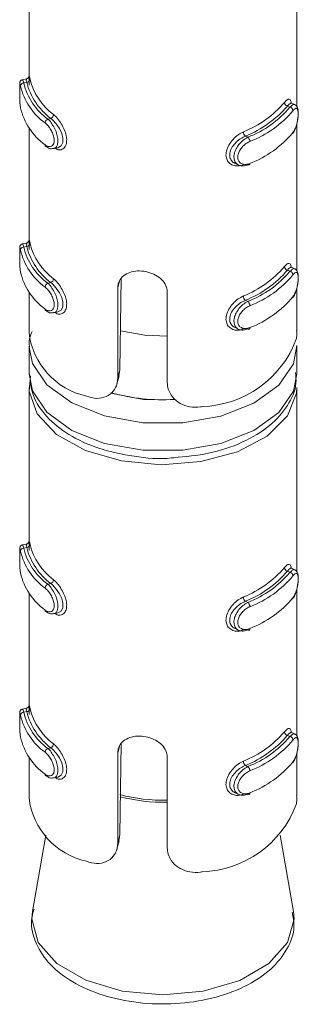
# Model space of a CAD drawing. Header units: millimetres. Extents: x 365 to 1993, y -46 to 1838.
# Tile 18 of 50: x 983.17 to 991.49, y -0.81 to 28.58. Entities that reach past the tile are written whole.
import ezdxf

# ---------------------------------------------------------------- set-up
doc = ezdxf.new("R2010")
doc.units = ezdxf.units.MM

msp = doc.modelspace()

# ---------------------------------------------------------------- linework, layer by layer
at = {"color": 7, "linetype": 'Continuous', "lineweight": 15}
for p, q in [((983.447, 31.485), (983.447, 26.877)), ((991.447, 25.986), (991.447, 31.485)), ((983.371, 26.81), (983.249, 26.783)), ((983.377, 26.707), (983.29, 26.688)), ((991.169, 26.001), (991.241, 25.967)), ((991.389, 26.041), (991.284, 26.09)), ((984.096, 25.63), (984.009, 25.611)), ((983.447, 25.348), (983.447, 21.978)), ((991.447, 21.087), (991.447, 25.467)), ((989.912, 25.102), (989.985, 25.069)), ((984.185, 24.729), (984.307, 24.756)), ((989.604, 24.286), (989.71, 24.237)), ((983.371, 21.911), (983.249, 21.884)), ((983.377, 21.808), (983.29, 21.789)), ((991.389, 21.142), (991.284, 21.191)), ((986.2, 20.866), (986.164, 18.129)), ((991.169, 21.101), (991.241, 21.067)), ((984.096, 20.731), (984.009, 20.711)), ((986.096, 17.88), (986.096, 20.57)), ((991.447, 19.292), (991.447, 20.568)), ((983.447, 20.449), (983.447, 19.237)), ((987.578, 20.435), (987.578, 17.745)), ((989.912, 20.203), (989.985, 20.169)), ((984.185, 19.83), (984.307, 19.857)), ((989.604, 19.387), (989.71, 19.337)), ((983.447, 18.829), (983.447, 18.012)), ((991.447, 18.012), (991.447, 18.829)), ((986.074, 17.71), (986.14, 17.952)), ((986.096, 17.88), (986.164, 18.129)), ((986.164, 18.129), (986.128, 17.954)), ((983.447, 17.604), (983.447, 12.996)), ((991.447, 12.105), (991.447, 17.604)), ((983.371, 12.929), (983.249, 12.902)), ((983.377, 12.826), (983.29, 12.807)), ((991.169, 12.119), (991.241, 12.085)), ((991.389, 12.16), (991.284, 12.209)), ((983.447, 11.467), (983.447, 8.096)), ((984.096, 11.749), (984.009, 11.73)), ((991.447, 7.205), (991.447, 11.586)), ((989.912, 11.221), (989.985, 11.187)), ((984.185, 10.848), (984.307, 10.875)), ((989.604, 10.405), (989.71, 10.356)), ((983.371, 8.03), (983.249, 8.002)), ((983.377, 7.927), (983.29, 7.908)), ((991.169, 7.22), (991.241, 7.186)), ((991.389, 7.261), (991.284, 7.31)), ((984.096, 6.85), (984.009, 6.83)), ((986.2, 6.985), (986.164, 4.248)), ((983.447, 6.568), (983.447, 5.356)), ((986.096, 3.999), (986.096, 6.689)), ((987.578, 6.554), (987.578, 3.864)), ((991.447, 5.411), (991.447, 6.687)), ((989.912, 6.322), (989.985, 6.288)), ((984.185, 5.949), (984.307, 5.976)), ((989.604, 5.505), (989.71, 5.456)), ((983.948, 4.237), (983.549, 1.967)), ((986.096, 3.999), (986.164, 4.248)), ((986.164, 4.248), (986.128, 4.073)), ((991.346, 1.967), (990.947, 4.237)), ((986.074, 3.828), (986.14, 4.071)), ((983.56, 2.025), (983.549, 1.967))]:
    msp.add_line(p, q, dxfattribs=at)
at = {"color": 8, "linetype": 'Continuous', "lineweight": 15}
for p, q in [((986.096, 20.57), (986.151, 20.77)), ((986.096, 6.689), (986.151, 6.889))]:
    msp.add_line(p, q, dxfattribs=at)
at = {"color": 8, "linetype": 'Continuous', "lineweight": 15, "flags": 128}
for points in [[(983.25, 26.776), (983.259, 26.776), (983.281, 26.719), (983.29, 26.688), (983.29, 26.688), (983.29, 26.688)], [(983.25, 21.877), (983.259, 21.877), (983.281, 21.819), (983.29, 21.789), (983.29, 21.789), (983.29, 21.789)], [(991.447, 18.856), (991.346, 18.311), (990.908, 17.671), (990.164, 17.134), (989.177, 16.747), (988.038, 16.545), (986.845, 16.546), (985.706, 16.75), (984.722, 17.138), (983.98, 17.677), (983.546, 18.318), (983.447, 18.806)], [(983.447, 18.012), (983.546, 17.501), (983.98, 16.86), (984.722, 16.322), (985.706, 15.933), (986.845, 15.729), (988.038, 15.728), (989.177, 15.93), (990.164, 16.317), (990.908, 16.854), (991.346, 17.495), (991.447, 18.012)], [(985.888, 17.428), (986.866, 17.244), (987.825, 17.228)], [(983.25, 12.895), (983.259, 12.895), (983.281, 12.837), (983.29, 12.807), (983.29, 12.807), (983.29, 12.807)], [(983.25, 7.996), (983.259, 7.995), (983.281, 7.938), (983.29, 7.908), (983.29, 7.908), (983.29, 7.908)], [(983.549, 1.967), (983.529, 1.742), (983.719, 1.043), (984.274, 0.412), (985.139, -0.089), (986.231, -0.411), (987.441, -0.523)], [(987.441, -0.523), (988.653, -0.413), (989.746, -0.093), (990.614, 0.407), (991.172, 1.037), (991.366, 1.736), (991.346, 1.967)]]:
    msp.add_lwpolyline(points, dxfattribs=at)
at = {"color": 7, "linetype": 'Continuous', "lineweight": 15, "flags": 128}
for points in [[(991.282, 26.085), (991.255, 26.089), (991.198, 26.04), (991.169, 26.001), (991.169, 26.001), (991.169, 26.001)], [(984.307, 24.757), (984.31, 24.757), (984.402, 24.811), (984.455, 24.915), (984.461, 25.044), (984.427, 25.183), (984.358, 25.327), (984.262, 25.467), (984.147, 25.588), (984.096, 25.63), (984.096, 25.63), (984.096, 25.63)], [(989.985, 24.252), (989.996, 24.244), (990.007, 24.24), (990.017, 24.24), (990.026, 24.243), (990.034, 24.25), (990.039, 24.259), (990.042, 24.272), (990.044, 24.287)], [(991.282, 21.186), (991.255, 21.19), (991.198, 21.14), (991.169, 21.101), (991.169, 21.101), (991.169, 21.101)], [(984.307, 19.858), (984.31, 19.858), (984.402, 19.912), (984.455, 20.015), (984.461, 20.145), (984.427, 20.284), (984.358, 20.427), (984.262, 20.568), (984.147, 20.689), (984.096, 20.731), (984.096, 20.731), (984.096, 20.731)], [(987.578, 19.133), (986.91, 19.158), (986.178, 19.29)], [(989.985, 19.353), (989.996, 19.345), (990.007, 19.341), (990.017, 19.341), (990.026, 19.344), (990.034, 19.35), (990.039, 19.36), (990.042, 19.373), (990.044, 19.388)], [(991.447, 17.604), (991.436, 17.428), (991.165, 16.752), (990.559, 16.153), (989.672, 15.685), (988.584, 15.39), (987.393, 15.295), (986.207, 15.408), (985.133, 15.72), (984.269, 16.202), (983.691, 16.81), (983.452, 17.49), (983.492, 17.947)], [(991.282, 12.204), (991.255, 12.208), (991.198, 12.158), (991.169, 12.119), (991.169, 12.119), (991.169, 12.119)], [(984.307, 10.876), (984.31, 10.876), (984.402, 10.93), (984.455, 11.033), (984.461, 11.163), (984.427, 11.302), (984.358, 11.445), (984.262, 11.586), (984.147, 11.707), (984.096, 11.749), (984.096, 11.749), (984.096, 11.749)], [(989.985, 10.371), (989.996, 10.363), (990.007, 10.359), (990.017, 10.359), (990.026, 10.362), (990.034, 10.368), (990.039, 10.378), (990.042, 10.391), (990.044, 10.406)], [(991.282, 7.305), (991.255, 7.308), (991.198, 7.259), (991.169, 7.22), (991.169, 7.22), (991.169, 7.22)], [(984.307, 5.977), (984.31, 5.977), (984.402, 6.031), (984.455, 6.134), (984.461, 6.264), (984.427, 6.403), (984.358, 6.546), (984.262, 6.687), (984.147, 6.808), (984.096, 6.85), (984.096, 6.85), (984.096, 6.85)], [(989.985, 5.472), (989.996, 5.464), (990.007, 5.46), (990.017, 5.459), (990.026, 5.463), (990.034, 5.469), (990.039, 5.479), (990.042, 5.492), (990.044, 5.507)]]:
    msp.add_lwpolyline(points, dxfattribs=at)
at = {"color": 7, "linetype": 'Continuous', "lineweight": 15}
for centre, radius, start, end in [((983.377, 26.807), 0.0998, 269.9514, 353.5802), ((985.322, 27.268), 1.905, 194.3444, 233.0848), ((983.289, 26.589), 0.0989, 89.3585, 173.6041), ((985.047, 27.04), 1.908, 193.3414, 234.091), ((985.1, 27.117), 1.86, 193.3377, 234.0914), ((985.269, 27.191), 1.952, 194.3433, 233.0858), ((985.047, 26.387), 1.908, 193.3414, 234.091), ((988.67, 28.18), 3.178, 291.8323, 319.2671), ((988.701, 28.125), 3.256, 291.8283, 319.2727), ((988.87, 27.957), 3.096, 291.1058, 319.9953), ((988.9, 27.903), 3.176, 291.1055, 319.9956), ((991.197, 26.117), 0.12, 185.1105, 256.0927), ((991.214, 25.851), 0.119, 5.2022, 76.7162), ((984.064, 25.486), 0.136, 113.7326, 176.2368), ((984.044, 25.754), 0.135, 292.9832, 356.1794), ((990.028, 25.235), 0.177, 181.6275, 228.7501), ((989.864, 24.935), 0.18, 1.5836, 47.8812), ((988.9, 27.25), 3.176, 291.1055, 319.9956), ((983.982, 24.838), 0.0536, 176.2899, 232.889), ((983.289, 21.69), 0.0989, 89.3577, 173.6049), ((985.1, 22.218), 1.86, 193.3377, 234.0914), ((983.377, 21.908), 0.0998, 269.9514, 353.5802), ((985.269, 22.292), 1.952, 194.3433, 233.0858), ((985.322, 22.369), 1.905, 194.3444, 233.0848), ((985.047, 22.141), 1.908, 193.3414, 234.091), ((988.67, 23.281), 3.178, 291.8323, 319.2671), ((991.197, 21.218), 0.12, 185.1105, 256.0927), ((985.047, 21.488), 1.908, 193.3414, 234.091), ((988.701, 23.226), 3.256, 291.8283, 319.2727), ((988.87, 23.058), 3.096, 291.1058, 319.9953), ((988.9, 23.004), 3.176, 291.1055, 319.9956), ((991.214, 20.951), 0.119, 5.2015, 76.7169), ((984.064, 20.587), 0.136, 113.732, 176.2375), ((984.044, 20.855), 0.135, 292.9832, 356.1794), ((990.028, 20.336), 0.177, 181.6275, 228.7501), ((988.9, 22.35), 3.176, 291.1055, 319.9956), ((989.864, 20.036), 0.18, 1.5831, 47.8816), ((983.982, 19.939), 0.0536, 176.2886, 232.8875), ((985.641, 19.498), 2.209, 186.8032, 257.4315), ((988.518, 20.143), 3.116, 271.8265, 339.2741), ((987.434, 22.894), 5.659, 254.3056, 273.5525), ((983.289, 12.708), 0.0989, 89.3585, 173.6041), ((985.047, 13.159), 1.908, 193.3414, 234.091), ((985.1, 13.236), 1.86, 193.3377, 234.0914), ((983.377, 12.926), 0.0998, 269.9514, 353.5802), ((985.269, 13.31), 1.952, 194.3433, 233.0858), ((985.322, 13.387), 1.905, 194.3444, 233.0848), ((985.047, 12.506), 1.908, 193.3414, 234.091), ((988.67, 14.299), 3.178, 291.8323, 319.2671), ((988.701, 14.244), 3.256, 291.8283, 319.2727), ((988.87, 14.076), 3.096, 291.1058, 319.9953), ((991.197, 12.236), 0.12, 185.1105, 256.0927), ((991.214, 11.969), 0.119, 5.2022, 76.7162), ((984.044, 11.873), 0.135, 292.9832, 356.1794), ((988.9, 14.022), 3.176, 291.1055, 319.9956), ((984.064, 11.605), 0.136, 113.7326, 176.2368), ((990.028, 11.354), 0.177, 181.6275, 228.7501), ((989.864, 11.054), 0.18, 1.5836, 47.8812), ((988.9, 13.369), 3.176, 291.1055, 319.9956), ((983.982, 10.957), 0.0536, 176.2886, 232.8875), ((983.377, 8.027), 0.0998, 269.9495, 353.5821), ((985.322, 8.488), 1.905, 194.3444, 233.0848), ((983.289, 7.809), 0.0989, 89.3611, 173.6035), ((985.047, 8.26), 1.908, 193.3414, 234.091), ((985.1, 8.337), 1.86, 193.3377, 234.0914), ((985.269, 8.411), 1.952, 194.3433, 233.0858), ((985.047, 7.607), 1.908, 193.3414, 234.091), ((988.67, 9.4), 3.178, 291.8323, 319.2671), ((988.701, 9.345), 3.256, 291.8283, 319.2727), ((988.87, 9.177), 3.096, 291.1058, 319.9953), ((988.9, 9.122), 3.176, 291.1055, 319.9956), ((991.197, 7.337), 0.12, 185.1089, 256.0944), ((991.214, 7.07), 0.119, 5.2029, 76.7139), ((984.064, 6.706), 0.136, 113.7348, 176.2361), ((984.044, 6.974), 0.135, 292.9817, 356.181), ((990.028, 6.455), 0.177, 181.6263, 228.7513), ((989.864, 6.155), 0.18, 1.5843, 47.8794), ((988.9, 8.469), 3.176, 291.1055, 319.9956), ((983.982, 6.058), 0.0536, 176.2841, 232.8947), ((985.641, 5.617), 2.209, 186.8032, 257.4315), ((988.518, 6.262), 3.116, 271.8265, 339.2741)]:
    msp.add_arc(centre, radius, start, end, dxfattribs=at)
at = {"color": 8, "linetype": 'Continuous', "lineweight": 15}
for centre, radius, start, end in [((987.436, 10.221), 4.936, 254.9844, 271.6436), ((987.436, 10.172), 4.947, 255.1525, 271.6398)]:
    msp.add_arc(centre, radius, start, end, dxfattribs=at)
at = {"color": 7, "linetype": 'Continuous', "lineweight": 15}
for points, knots in [([(983.25, 26.782), (983.248, 26.782), (983.235, 26.781), (983.214, 26.769), (983.193, 26.75), (983.181, 26.73), (983.174, 26.713), (983.171, 26.7), (983.169, 26.686), (983.168, 26.675), (983.168, 26.657), (983.168, 26.648)], [0, 0, 0, 0, 0.020012, 0.156682, 0.268017, 0.364125, 0.447385, 0.524133, 0.622537, 0.816707, 1, 1, 1, 1]), ([(983.377, 26.707), (983.377, 26.708), (983.36, 26.737), (983.374, 26.794), (983.372, 26.804), (983.371, 26.809)], [0, 0, 0, 0, 0.000195, 0.480676, 1, 1, 1, 1]), ([(983.447, 26.867), (983.447, 26.875), (983.447, 26.891), (983.448, 26.898), (983.447, 26.891), (983.445, 26.88), (983.439, 26.863), (983.425, 26.84), (983.401, 26.819), (983.38, 26.814), (983.37, 26.811)], [0, 0, 0, 0, 0.230959, 0.47746, 0.558845, 0.624572, 0.689631, 0.7846, 0.896309, 1, 1, 1, 1]), ([(983.449, 26.619), (983.449, 26.666), (983.45, 26.77), (983.447, 26.852), (983.447, 26.866), (983.447, 26.867)], [0, 0, 0, 0, 0.4486577, 0.9933723, 1, 1, 1, 1]), ([(983.448, 26.877), (983.448, 26.891), (983.448, 26.923), (983.456, 26.893), (983.47, 26.827), (983.477, 26.796)], [0, 0, 0, 0, 0.28734, 0.663167, 1, 1, 1, 1]), ([(983.168, 26.648), (983.168, 26.629), (983.167, 26.59), (983.167, 26.476), (983.167, 26.338), (983.169, 26.186), (983.176, 26.042), (983.187, 25.972), (983.192, 25.938)], [0, 0, 0, 0, 0.148693, 0.305836, 0.470118, 0.639637, 0.826452, 1, 1, 1, 1]), ([(983.168, 26.648), (983.168, 26.646), (983.167, 26.633), (983.167, 26.571), (983.167, 26.464), (983.167, 26.325), (983.17, 26.18), (983.176, 26.044), (983.186, 25.979), (983.191, 25.947)], [0, 0, 0, 0, 0.026849, 0.173555, 0.324406, 0.485878, 0.655867, 0.827489, 1, 1, 1, 1]), ([(991.078, 26.106), (991.091, 26.122), (991.133, 26.171), (991.194, 26.213), (991.246, 26.198), (991.274, 26.152), (991.28, 26.098), (991.282, 26.085)], [0, 0, 0, 0, 0.126015, 0.40538, 0.670798, 0.921221, 1, 1, 1, 1]), ([(991.321, 25.179), (991.333, 25.193), (991.374, 25.242), (991.427, 25.374), (991.47, 25.544), (991.492, 25.711), (991.493, 25.861), (991.472, 25.956), (991.429, 26.024), (991.396, 26.035), (991.388, 26.037)], [0, 0, 0, 0, 0.071675, 0.248643, 0.406189, 0.552015, 0.706959, 0.877182, 0.971473, 1, 1, 1, 1]), ([(991.333, 25.208), (991.339, 25.217), (991.365, 25.253), (991.407, 25.337), (991.447, 25.463), (991.474, 25.594), (991.488, 25.719), (991.487, 25.828), (991.471, 25.906), (991.439, 25.94), (991.392, 25.928), (991.352, 25.884), (991.333, 25.861)], [0, 0, 0, 0, 0.0372844, 0.1498265, 0.2562753, 0.3564179, 0.4534446, 0.5532098, 0.6599995, 0.7724206, 0.8859259, 1, 1, 1, 1]), ([(983.928, 24.842), (983.938, 24.835), (983.976, 24.806), (984.043, 24.782), (984.117, 24.793), (984.172, 24.842), (984.201, 24.924), (984.2, 25.035), (984.165, 25.164), (984.1, 25.296), (984.017, 25.415), (983.958, 25.468), (983.928, 25.495)], [0, 0, 0, 0, 0.037253, 0.149809, 0.256274, 0.356415, 0.453443, 0.553207, 0.660007, 0.772403, 0.885922, 1, 1, 1, 1]), ([(989.852, 24.25), (989.826, 24.241), (989.744, 24.21), (989.609, 24.204), (989.471, 24.255), (989.374, 24.354), (989.325, 24.49), (989.334, 24.657), (989.407, 24.839), (989.536, 25.009), (989.692, 25.148), (989.801, 25.204), (989.852, 25.23)], [0, 0, 0, 0, 0.04997, 0.160724, 0.265972, 0.365257, 0.462972, 0.565669, 0.676022, 0.789423, 0.900468, 1, 1, 1, 1]), ([(989.912, 25.102), (989.912, 25.102), (989.873, 25.08), (989.765, 25.036), (989.629, 24.923), (989.511, 24.784), (989.444, 24.633), (989.435, 24.493), (989.482, 24.381), (989.544, 24.311), (989.595, 24.295), (989.607, 24.291)], [0, 0, 0, 0, 0.000048, 0.132914, 0.280756, 0.429981, 0.572905, 0.704758, 0.830788, 0.96054, 1, 1, 1, 1]), ([(989.985, 24.252), (989.985, 24.252), (989.942, 24.228), (989.842, 24.206), (989.717, 24.222), (989.619, 24.294), (989.568, 24.408), (989.567, 24.543), (989.61, 24.686), (989.691, 24.825), (989.805, 24.952), (989.907, 25.031), (989.971, 25.061), (989.985, 25.069), (989.985, 25.069)], [0, 0, 0, 0, 0.000038, 0.112227, 0.224492, 0.337097, 0.445586, 0.547541, 0.646171, 0.746783, 0.852416, 0.963253, 0.999962, 1, 1, 1, 1]), ([(983.953, 24.8), (983.969, 24.786), (984.017, 24.744), (984.103, 24.715), (984.163, 24.73), (984.182, 24.735)], [0, 0, 0, 0, 0.2589229, 0.7541048, 1, 1, 1, 1]), ([(990.044, 24.94), (990.031, 24.934), (989.978, 24.911), (989.888, 24.85), (989.789, 24.75), (989.718, 24.64), (989.68, 24.527), (989.681, 24.417), (989.727, 24.325), (989.812, 24.267), (989.923, 24.249), (990.003, 24.274), (990.044, 24.287)], [0, 0, 0, 0, 0.037291, 0.14982, 0.25628, 0.356422, 0.453444, 0.553207, 0.659993, 0.772408, 0.885901, 1, 1, 1, 1]), ([(983.168, 21.749), (983.168, 21.73), (983.167, 21.691), (983.167, 21.577), (983.167, 21.438), (983.169, 21.287), (983.176, 21.142), (983.187, 21.073), (983.192, 21.039)], [0, 0, 0, 0, 0.148693, 0.305832, 0.470117, 0.639637, 0.826452, 1, 1, 1, 1]), ([(983.168, 21.749), (983.168, 21.747), (983.167, 21.734), (983.167, 21.672), (983.167, 21.564), (983.167, 21.426), (983.17, 21.281), (983.176, 21.145), (983.186, 21.08), (983.191, 21.048)], [0, 0, 0, 0, 0.026849, 0.173559, 0.324406, 0.48588, 0.655866, 0.82749, 1, 1, 1, 1]), ([(983.25, 21.883), (983.248, 21.883), (983.235, 21.882), (983.214, 21.87), (983.193, 21.851), (983.181, 21.831), (983.174, 21.814), (983.171, 21.801), (983.169, 21.787), (983.168, 21.776), (983.168, 21.758), (983.168, 21.749)], [0, 0, 0, 0, 0.020012, 0.156683, 0.268018, 0.364126, 0.447385, 0.52412, 0.622525, 0.816707, 1, 1, 1, 1]), ([(983.377, 21.808), (983.377, 21.808), (983.36, 21.838), (983.375, 21.892), (983.368, 21.924), (983.375, 21.894), (983.378, 21.878)], [0, 0, 0, 0, 0.000126, 0.30919, 0.652953, 1, 1, 1, 1]), ([(983.447, 21.967), (983.447, 21.975), (983.447, 21.992), (983.448, 21.998), (983.447, 21.992), (983.445, 21.981), (983.439, 21.963), (983.425, 21.941), (983.401, 21.92), (983.38, 21.914), (983.37, 21.911)], [0, 0, 0, 0, 0.230958, 0.477458, 0.558843, 0.624571, 0.689629, 0.784603, 0.896311, 1, 1, 1, 1]), ([(983.449, 21.72), (983.449, 21.767), (983.45, 21.871), (983.447, 21.953), (983.447, 21.967), (983.447, 21.967)], [0, 0, 0, 0, 0.448657, 0.993379, 1, 1, 1, 1]), ([(983.448, 21.978), (983.448, 21.992), (983.448, 22.024), (983.456, 21.994), (983.47, 21.928), (983.477, 21.897)], [0, 0, 0, 0, 0.28734, 0.663167, 1, 1, 1, 1]), ([(991.078, 21.207), (991.091, 21.223), (991.133, 21.272), (991.194, 21.314), (991.246, 21.299), (991.274, 21.253), (991.28, 21.199), (991.282, 21.186)], [0, 0, 0, 0, 0.126015, 0.405378, 0.670798, 0.921221, 1, 1, 1, 1]), ([(986.096, 20.57), (986.099, 20.612), (986.108, 20.721), (986.19, 20.874), (986.348, 21.002), (986.564, 21.075), (986.812, 21.086), (987.061, 21.036), (987.287, 20.932), (987.462, 20.779), (987.562, 20.605), (987.573, 20.486), (987.578, 20.435)], [0, 0, 0, 0, 0.067544, 0.17285, 0.279373, 0.387313, 0.494671, 0.600395, 0.705959, 0.813034, 0.92104, 1, 1, 1, 1]), ([(991.321, 20.28), (991.333, 20.294), (991.374, 20.343), (991.427, 20.475), (991.47, 20.644), (991.492, 20.811), (991.493, 20.962), (991.472, 21.057), (991.429, 21.125), (991.396, 21.135), (991.388, 21.138)], [0, 0, 0, 0, 0.071675, 0.248643, 0.406191, 0.552014, 0.706961, 0.877181, 0.971475, 1, 1, 1, 1]), ([(991.333, 20.309), (991.339, 20.318), (991.365, 20.354), (991.407, 20.438), (991.447, 20.564), (991.474, 20.695), (991.488, 20.82), (991.487, 20.929), (991.471, 21.007), (991.439, 21.041), (991.392, 21.029), (991.352, 20.985), (991.333, 20.962)], [0, 0, 0, 0, 0.0372843, 0.1498272, 0.2562745, 0.3564194, 0.4534435, 0.5532088, 0.6599985, 0.7724218, 0.8859258, 1, 1, 1, 1]), ([(983.928, 19.943), (983.938, 19.936), (983.976, 19.907), (984.043, 19.883), (984.117, 19.894), (984.172, 19.943), (984.201, 20.025), (984.2, 20.135), (984.165, 20.265), (984.1, 20.396), (984.017, 20.515), (983.958, 20.569), (983.928, 20.596)], [0, 0, 0, 0, 0.037252, 0.14981, 0.256273, 0.356416, 0.453442, 0.553206, 0.660006, 0.772405, 0.885922, 1, 1, 1, 1]), ([(989.852, 19.351), (989.826, 19.341), (989.744, 19.31), (989.609, 19.305), (989.471, 19.356), (989.374, 19.455), (989.325, 19.591), (989.334, 19.758), (989.407, 19.939), (989.536, 20.11), (989.692, 20.249), (989.801, 20.305), (989.852, 20.331)], [0, 0, 0, 0, 0.04997, 0.160724, 0.265974, 0.365256, 0.462971, 0.565668, 0.676023, 0.789423, 0.900468, 1, 1, 1, 1]), ([(989.912, 20.203), (989.912, 20.203), (989.873, 20.181), (989.765, 20.137), (989.629, 20.024), (989.511, 19.885), (989.444, 19.734), (989.435, 19.594), (989.482, 19.482), (989.544, 19.412), (989.595, 19.395), (989.607, 19.392)], [0, 0, 0, 0, 0.000048, 0.132914, 0.280756, 0.429981, 0.572903, 0.704758, 0.830786, 0.960538, 1, 1, 1, 1]), ([(989.985, 19.353), (989.985, 19.353), (989.942, 19.329), (989.842, 19.307), (989.717, 19.323), (989.619, 19.395), (989.568, 19.509), (989.567, 19.644), (989.61, 19.786), (989.691, 19.926), (989.805, 20.053), (989.907, 20.132), (989.971, 20.161), (989.985, 20.169), (989.985, 20.169)], [0, 0, 0, 0, 0.000038, 0.112227, 0.224491, 0.337099, 0.445586, 0.54754, 0.64617, 0.746783, 0.852416, 0.963253, 0.999962, 1, 1, 1, 1]), ([(990.044, 20.041), (990.031, 20.035), (989.978, 20.011), (989.888, 19.951), (989.789, 19.851), (989.718, 19.741), (989.68, 19.627), (989.681, 19.518), (989.727, 19.426), (989.812, 19.368), (989.923, 19.35), (990.003, 19.375), (990.044, 19.388)], [0, 0, 0, 0, 0.037291, 0.1498205, 0.2562789, 0.3564209, 0.4534453, 0.553205, 0.6599936, 0.7724066, 0.8859011, 1, 1, 1, 1]), ([(983.953, 19.9), (983.969, 19.886), (984.017, 19.845), (984.103, 19.816), (984.163, 19.831), (984.182, 19.836)], [0, 0, 0, 0, 0.258923, 0.754105, 1, 1, 1, 1]), ([(983.543, 19.274), (983.49, 19.15), (983.424, 18.994), (983.459, 18.835), (983.466, 18.801)], [0, 0, 0, 0, 0.7907472, 1, 1, 1, 1]), ([(991.433, 19.04), (991.438, 19.081), (991.448, 19.15), (991.444, 19.251), (991.443, 19.292)], [0, 0, 0, 0, 0.593477, 1, 1, 1, 1]), ([(983.464, 17.997), (983.484, 17.781), (983.526, 17.325), (983.957, 16.704), (984.618, 16.168), (985.516, 15.755), (986.573, 15.53), (987.363, 15.451), (987.75, 15.502), (987.771, 15.505)], [0, 0, 0, 0, 0.141779, 0.299791, 0.46471, 0.638408, 0.814397, 0.989981, 1, 1, 1, 1]), ([(987.771, 15.505), (988.123, 15.537), (988.85, 15.603), (989.842, 15.94), (990.654, 16.426), (991.187, 17.033), (991.456, 17.599), (991.418, 17.941), (991.406, 18.05)], [0, 0, 0, 0, 0.182066, 0.376347, 0.573164, 0.752072, 0.921252, 1, 1, 1, 1]), ([(985.16, 17.342), (985.263, 17.312), (985.468, 17.251), (985.759, 17.313), (985.974, 17.476), (986.082, 17.68), (986.092, 17.825), (986.096, 17.88)], [0, 0, 0, 0, 0.227111, 0.454899, 0.667259, 0.872125, 1, 1, 1, 1]), ([(987.578, 17.745), (987.584, 17.681), (987.597, 17.526), (987.724, 17.301), (987.95, 17.112), (988.246, 17.009), (988.479, 17.006), (988.603, 17.026), (988.618, 17.029)], [0, 0, 0, 0, 0.147077, 0.351352, 0.555315, 0.760047, 0.97138, 1, 1, 1, 1]), ([(983.447, 12.985), (983.447, 12.993), (983.447, 13.01), (983.448, 13.016), (983.447, 13.01), (983.445, 12.999), (983.439, 12.981), (983.425, 12.959), (983.401, 12.938), (983.38, 12.932), (983.37, 12.929)], [0, 0, 0, 0, 0.230958, 0.477458, 0.558843, 0.624571, 0.689629, 0.784603, 0.896311, 1, 1, 1, 1]), ([(983.449, 12.738), (983.449, 12.785), (983.45, 12.889), (983.447, 12.971), (983.447, 12.985), (983.447, 12.985)], [0, 0, 0, 0, 0.448657, 0.993379, 1, 1, 1, 1]), ([(983.448, 12.996), (983.448, 13.01), (983.448, 13.042), (983.456, 13.012), (983.47, 12.946), (983.477, 12.915)], [0, 0, 0, 0, 0.28734, 0.663167, 1, 1, 1, 1]), ([(983.168, 12.767), (983.168, 12.748), (983.167, 12.709), (983.167, 12.595), (983.167, 12.457), (983.169, 12.305), (983.176, 12.16), (983.187, 12.091), (983.192, 12.057)], [0, 0, 0, 0, 0.148693, 0.305832, 0.470117, 0.639637, 0.826452, 1, 1, 1, 1]), ([(983.168, 12.767), (983.168, 12.765), (983.167, 12.752), (983.167, 12.69), (983.167, 12.582), (983.167, 12.444), (983.17, 12.299), (983.176, 12.163), (983.186, 12.098), (983.191, 12.066)], [0, 0, 0, 0, 0.026849, 0.173559, 0.324406, 0.48588, 0.655866, 0.82749, 1, 1, 1, 1]), ([(983.25, 12.901), (983.248, 12.901), (983.235, 12.9), (983.214, 12.888), (983.193, 12.869), (983.181, 12.849), (983.174, 12.832), (983.171, 12.819), (983.169, 12.805), (983.168, 12.794), (983.168, 12.776), (983.168, 12.767)], [0, 0, 0, 0, 0.020012, 0.156683, 0.268018, 0.364126, 0.447385, 0.52412, 0.622525, 0.816707, 1, 1, 1, 1]), ([(983.377, 12.826), (983.377, 12.826), (983.36, 12.856), (983.374, 12.913), (983.372, 12.923), (983.371, 12.928)], [0, 0, 0, 0, 0.000195, 0.480676, 1, 1, 1, 1]), ([(991.078, 12.225), (991.091, 12.241), (991.133, 12.29), (991.194, 12.332), (991.246, 12.317), (991.274, 12.271), (991.28, 12.217), (991.282, 12.204)], [0, 0, 0, 0, 0.126015, 0.405378, 0.670798, 0.921221, 1, 1, 1, 1]), ([(991.321, 11.298), (991.333, 11.312), (991.374, 11.361), (991.427, 11.493), (991.47, 11.663), (991.492, 11.83), (991.493, 11.98), (991.472, 12.075), (991.429, 12.143), (991.396, 12.154), (991.388, 12.156)], [0, 0, 0, 0, 0.071675, 0.248643, 0.406191, 0.552014, 0.706961, 0.877181, 0.971475, 1, 1, 1, 1]), ([(991.333, 11.327), (991.339, 11.336), (991.365, 11.372), (991.407, 11.456), (991.447, 11.582), (991.474, 11.713), (991.488, 11.838), (991.487, 11.947), (991.471, 12.025), (991.439, 12.059), (991.392, 12.047), (991.352, 12.003), (991.333, 11.98)], [0, 0, 0, 0, 0.0372843, 0.1498272, 0.2562745, 0.3564194, 0.4534435, 0.5532088, 0.6599985, 0.7724218, 0.8859258, 1, 1, 1, 1]), ([(983.928, 10.961), (983.938, 10.954), (983.976, 10.925), (984.043, 10.901), (984.117, 10.912), (984.172, 10.961), (984.201, 11.043), (984.2, 11.153), (984.165, 11.283), (984.1, 11.414), (984.017, 11.533), (983.958, 11.587), (983.928, 11.614)], [0, 0, 0, 0, 0.037252, 0.14981, 0.256273, 0.356416, 0.453442, 0.553206, 0.660006, 0.772405, 0.885922, 1, 1, 1, 1]), ([(989.852, 10.369), (989.826, 10.36), (989.744, 10.328), (989.609, 10.323), (989.471, 10.374), (989.374, 10.473), (989.325, 10.609), (989.334, 10.776), (989.407, 10.957), (989.536, 11.128), (989.692, 11.267), (989.801, 11.323), (989.852, 11.349)], [0, 0, 0, 0, 0.04997, 0.160724, 0.265974, 0.365256, 0.462971, 0.565668, 0.676023, 0.789423, 0.900468, 1, 1, 1, 1]), ([(989.912, 11.221), (989.912, 11.221), (989.873, 11.199), (989.765, 11.155), (989.629, 11.042), (989.511, 10.903), (989.444, 10.752), (989.435, 10.612), (989.482, 10.5), (989.544, 10.43), (989.595, 10.413), (989.607, 10.41)], [0, 0, 0, 0, 0.000048, 0.132914, 0.280756, 0.429981, 0.572903, 0.704758, 0.830786, 0.960538, 1, 1, 1, 1]), ([(989.985, 10.371), (989.985, 10.371), (989.942, 10.347), (989.842, 10.325), (989.717, 10.341), (989.619, 10.413), (989.568, 10.527), (989.567, 10.662), (989.61, 10.805), (989.691, 10.944), (989.805, 11.071), (989.907, 11.15), (989.971, 11.179), (989.985, 11.187), (989.985, 11.187)], [0, 0, 0, 0, 0.000038, 0.112227, 0.224491, 0.337099, 0.445586, 0.54754, 0.64617, 0.746783, 0.852416, 0.963253, 0.999962, 1, 1, 1, 1]), ([(983.953, 10.919), (983.969, 10.904), (984.017, 10.863), (984.103, 10.834), (984.163, 10.849), (984.182, 10.854)], [0, 0, 0, 0, 0.258923, 0.754105, 1, 1, 1, 1]), ([(990.044, 11.059), (990.031, 11.053), (989.978, 11.029), (989.888, 10.969), (989.789, 10.869), (989.718, 10.759), (989.68, 10.645), (989.681, 10.536), (989.727, 10.444), (989.812, 10.386), (989.923, 10.368), (990.003, 10.393), (990.044, 10.406)], [0, 0, 0, 0, 0.037291, 0.1498205, 0.2562789, 0.3564209, 0.4534453, 0.553205, 0.6599936, 0.7724066, 0.8859011, 1, 1, 1, 1]), ([(983.25, 8.002), (983.248, 8.002), (983.235, 8.001), (983.214, 7.989), (983.193, 7.97), (983.181, 7.95), (983.174, 7.933), (983.171, 7.919), (983.169, 7.906), (983.168, 7.894), (983.168, 7.877), (983.168, 7.868)], [0, 0, 0, 0, 0.020011, 0.156681, 0.268024, 0.364119, 0.447377, 0.524139, 0.622529, 0.816709, 1, 1, 1, 1]), ([(983.377, 7.927), (983.377, 7.927), (983.36, 7.957), (983.375, 8.011), (983.368, 8.042), (983.375, 8.012), (983.378, 7.997)], [0, 0, 0, 0, 0.000126, 0.30919, 0.652953, 1, 1, 1, 1]), ([(983.447, 8.086), (983.447, 8.094), (983.447, 8.111), (983.448, 8.117), (983.447, 8.11), (983.445, 8.1), (983.439, 8.082), (983.425, 8.06), (983.401, 8.039), (983.38, 8.033), (983.37, 8.03)], [0, 0, 0, 0, 0.230961, 0.477456, 0.558842, 0.624571, 0.689633, 0.784603, 0.896308, 1, 1, 1, 1]), ([(983.449, 7.839), (983.449, 7.886), (983.45, 7.99), (983.447, 8.072), (983.447, 8.086), (983.447, 8.086)], [0, 0, 0, 0, 0.448666, 0.993379, 1, 1, 1, 1]), ([(983.448, 8.096), (983.448, 8.11), (983.448, 8.143), (983.456, 8.113), (983.47, 8.047), (983.477, 8.016)], [0, 0, 0, 0, 0.287336, 0.663165, 1, 1, 1, 1]), ([(983.168, 7.868), (983.168, 7.849), (983.167, 7.81), (983.167, 7.696), (983.167, 7.557), (983.169, 7.405), (983.176, 7.261), (983.187, 7.191), (983.192, 7.158)], [0, 0, 0, 0, 0.148693, 0.305832, 0.470114, 0.639637, 0.826452, 1, 1, 1, 1]), ([(983.168, 7.868), (983.168, 7.866), (983.167, 7.853), (983.167, 7.791), (983.167, 7.683), (983.167, 7.545), (983.17, 7.4), (983.176, 7.264), (983.186, 7.199), (983.191, 7.167)], [0, 0, 0, 0, 0.026846, 0.173556, 0.324411, 0.485878, 0.655867, 0.827489, 1, 1, 1, 1]), ([(991.078, 7.326), (991.091, 7.341), (991.133, 7.391), (991.194, 7.433), (991.246, 7.418), (991.274, 7.372), (991.28, 7.318), (991.282, 7.305)], [0, 0, 0, 0, 0.126016, 0.405379, 0.670797, 0.921221, 1, 1, 1, 1]), ([(986.096, 6.689), (986.099, 6.731), (986.108, 6.84), (986.19, 6.993), (986.348, 7.121), (986.564, 7.193), (986.812, 7.204), (987.061, 7.155), (987.287, 7.051), (987.462, 6.898), (987.562, 6.724), (987.573, 6.605), (987.578, 6.554)], [0, 0, 0, 0, 0.067547, 0.17285, 0.279374, 0.387313, 0.494671, 0.600394, 0.705958, 0.813032, 0.921038, 1, 1, 1, 1]), ([(991.321, 6.399), (991.333, 6.413), (991.374, 6.462), (991.427, 6.594), (991.47, 6.763), (991.492, 6.93), (991.493, 7.081), (991.472, 7.176), (991.429, 7.244), (991.396, 7.254), (991.388, 7.257)], [0, 0, 0, 0, 0.071675, 0.248644, 0.406188, 0.552013, 0.706961, 0.877184, 0.971475, 1, 1, 1, 1]), ([(991.333, 6.428), (991.339, 6.437), (991.365, 6.473), (991.407, 6.556), (991.447, 6.683), (991.474, 6.814), (991.488, 6.939), (991.487, 7.047), (991.471, 7.126), (991.439, 7.16), (991.392, 7.148), (991.352, 7.103), (991.333, 7.081)], [0, 0, 0, 0, 0.037284, 0.149826, 0.256277, 0.356417, 0.453444, 0.553212, 0.659999, 0.772422, 0.885926, 1, 1, 1, 1]), ([(983.928, 6.062), (983.938, 6.054), (983.976, 6.026), (984.043, 6.001), (984.117, 6.012), (984.172, 6.062), (984.201, 6.144), (984.2, 6.254), (984.165, 6.384), (984.1, 6.515), (984.017, 6.634), (983.958, 6.688), (983.928, 6.715)], [0, 0, 0, 0, 0.0372524, 0.1498089, 0.2562749, 0.356414, 0.4534419, 0.5532093, 0.6600062, 0.7724048, 0.8859218, 1, 1, 1, 1]), ([(989.852, 5.47), (989.826, 5.46), (989.744, 5.429), (989.609, 5.423), (989.471, 5.475), (989.374, 5.574), (989.325, 5.71), (989.334, 5.876), (989.407, 6.058), (989.536, 6.229), (989.692, 6.368), (989.801, 6.424), (989.852, 6.45)], [0, 0, 0, 0, 0.04997, 0.160724, 0.265972, 0.365256, 0.462971, 0.56567, 0.676023, 0.789423, 0.900468, 1, 1, 1, 1]), ([(989.912, 6.322), (989.912, 6.322), (989.873, 6.3), (989.765, 6.256), (989.629, 6.143), (989.511, 6.003), (989.444, 5.853), (989.435, 5.713), (989.482, 5.601), (989.544, 5.53), (989.595, 5.514), (989.607, 5.51)], [0, 0, 0, 0, 0.000048, 0.132914, 0.280756, 0.429981, 0.572908, 0.704757, 0.830787, 0.960541, 1, 1, 1, 1]), ([(989.985, 5.472), (989.985, 5.472), (989.942, 5.447), (989.842, 5.425), (989.717, 5.442), (989.619, 5.514), (989.568, 5.627), (989.567, 5.763), (989.61, 5.905), (989.691, 6.045), (989.805, 6.172), (989.907, 6.25), (989.971, 6.28), (989.985, 6.288), (989.985, 6.288)], [0, 0, 0, 0, 0.000038, 0.112228, 0.224491, 0.337098, 0.445588, 0.54754, 0.646172, 0.746783, 0.852415, 0.963253, 0.999962, 1, 1, 1, 1]), ([(983.953, 6.019), (983.969, 6.005), (984.017, 5.964), (984.103, 5.935), (984.163, 5.95), (984.182, 5.955)], [0, 0, 0, 0, 0.2589243, 0.7541089, 1, 1, 1, 1]), ([(990.044, 6.16), (990.031, 6.154), (989.978, 6.13), (989.888, 6.069), (989.789, 5.97), (989.718, 5.86), (989.68, 5.746), (989.681, 5.637), (989.727, 5.545), (989.812, 5.487), (989.923, 5.468), (990.003, 5.494), (990.044, 5.507)], [0, 0, 0, 0, 0.037291, 0.14982, 0.256282, 0.356419, 0.453444, 0.553209, 0.659992, 0.772408, 0.885901, 1, 1, 1, 1]), ([(991.433, 5.159), (991.438, 5.2), (991.448, 5.269), (991.444, 5.37), (991.443, 5.411)], [0, 0, 0, 0, 0.593479, 1, 1, 1, 1]), ([(985.16, 3.461), (985.263, 3.431), (985.468, 3.37), (985.759, 3.432), (985.974, 3.595), (986.082, 3.799), (986.092, 3.943), (986.096, 3.999)], [0, 0, 0, 0, 0.227111, 0.454899, 0.667257, 0.872123, 1, 1, 1, 1]), ([(987.578, 3.864), (987.584, 3.8), (987.597, 3.645), (987.724, 3.42), (987.95, 3.231), (988.246, 3.128), (988.479, 3.125), (988.603, 3.145), (988.618, 3.147)], [0, 0, 0, 0, 0.147077, 0.351354, 0.555316, 0.760047, 0.971381, 1, 1, 1, 1]), ([(983.598, 2.033), (983.567, 1.927), (983.468, 1.585), (983.63, 0.986), (984.054, 0.354), (984.737, -0.17), (985.638, -0.562), (986.701, -0.785), (987.828, -0.817), (988.927, -0.654), (989.914, -0.303), (990.687, 0.203), (991.18, 0.82), (991.41, 1.427), (991.338, 1.797), (991.31, 1.939)], [0, 0, 0, 0, 0.035854, 0.115284, 0.193248, 0.274939, 0.360909, 0.447837, 0.534571, 0.621475, 0.709005, 0.797783, 0.877465, 0.953014, 1, 1, 1, 1])]:
    msp.add_open_spline(points, degree=3, knots=knots, dxfattribs=at)
at = {"color": 8, "linetype": 'Continuous', "lineweight": 15}
for points, knots in [([(983.191, 26.6), (983.189, 26.609), (983.182, 26.645), (983.174, 26.681), (983.169, 26.689), (983.168, 26.661), (983.168, 26.648)], [0, 0, 0, 0, 0.110067, 0.4423856, 0.7567343, 1, 1, 1, 1]), ([(991.241, 25.967), (991.241, 25.967), (991.283, 25.991), (991.312, 26.042), (991.37, 26.059), (991.387, 26.04), (991.388, 26.038)], [0, 0, 0, 0, 0.000158, 0.471901, 0.943972, 1, 1, 1, 1]), ([(984.009, 25.611), (984.009, 25.611), (984.051, 25.586), (984.104, 25.506), (984.202, 25.361), (984.272, 25.195), (984.311, 25.034), (984.312, 24.896), (984.279, 24.796), (984.233, 24.74), (984.195, 24.737), (984.183, 24.736)], [0, 0, 0, 0, 0.0000474, 0.1417841, 0.2836436, 0.4259027, 0.5629803, 0.6917922, 0.8164086, 0.9435176, 1, 1, 1, 1]), ([(984.178, 25.745), (984.196, 25.729), (984.256, 25.677), (984.357, 25.557), (984.462, 25.386), (984.538, 25.208), (984.576, 25.034), (984.57, 24.874), (984.512, 24.75), (984.413, 24.688), (984.31, 24.684), (984.247, 24.725), (984.225, 24.738)], [0, 0, 0, 0, 0.052192, 0.16785, 0.277753, 0.381438, 0.483474, 0.590716, 0.70596, 0.824369, 0.94033, 1, 1, 1, 1]), ([(983.191, 21.701), (983.189, 21.71), (983.182, 21.745), (983.174, 21.782), (983.169, 21.79), (983.168, 21.762), (983.168, 21.749)], [0, 0, 0, 0, 0.110068, 0.442388, 0.756733, 1, 1, 1, 1]), ([(991.241, 21.067), (991.241, 21.067), (991.283, 21.092), (991.312, 21.142), (991.37, 21.16), (991.387, 21.141), (991.388, 21.139)], [0, 0, 0, 0, 0.000158, 0.471901, 0.943972, 1, 1, 1, 1]), ([(984.009, 20.711), (984.009, 20.711), (984.051, 20.687), (984.104, 20.606), (984.202, 20.462), (984.272, 20.296), (984.311, 20.135), (984.312, 19.997), (984.279, 19.897), (984.233, 19.841), (984.195, 19.838), (984.183, 19.837)], [0, 0, 0, 0, 0.000047, 0.141784, 0.283644, 0.425903, 0.562977, 0.691792, 0.816409, 0.943518, 1, 1, 1, 1]), ([(984.178, 20.846), (984.196, 20.83), (984.256, 20.778), (984.357, 20.657), (984.462, 20.487), (984.538, 20.309), (984.576, 20.135), (984.57, 19.975), (984.512, 19.851), (984.413, 19.788), (984.31, 19.785), (984.247, 19.825), (984.225, 19.839)], [0, 0, 0, 0, 0.052192, 0.167849, 0.277754, 0.381438, 0.483474, 0.590716, 0.705958, 0.824369, 0.94033, 1, 1, 1, 1]), ([(983.191, 12.719), (983.189, 12.728), (983.182, 12.763), (983.174, 12.8), (983.169, 12.808), (983.168, 12.78), (983.168, 12.767)], [0, 0, 0, 0, 0.110068, 0.442388, 0.756733, 1, 1, 1, 1]), ([(991.241, 12.085), (991.241, 12.085), (991.283, 12.11), (991.312, 12.16), (991.37, 12.178), (991.387, 12.159), (991.388, 12.157)], [0, 0, 0, 0, 0.000158, 0.471901, 0.943972, 1, 1, 1, 1]), ([(984.178, 11.864), (984.196, 11.848), (984.256, 11.796), (984.357, 11.675), (984.462, 11.505), (984.538, 11.327), (984.576, 11.153), (984.57, 10.993), (984.512, 10.869), (984.413, 10.806), (984.31, 10.803), (984.247, 10.844), (984.225, 10.857)], [0, 0, 0, 0, 0.052192, 0.167849, 0.277754, 0.381438, 0.483474, 0.590716, 0.705958, 0.824369, 0.94033, 1, 1, 1, 1]), ([(984.009, 11.73), (984.009, 11.73), (984.051, 11.705), (984.104, 11.624), (984.202, 11.48), (984.272, 11.314), (984.311, 11.153), (984.312, 11.015), (984.279, 10.915), (984.233, 10.859), (984.195, 10.856), (984.183, 10.855)], [0, 0, 0, 0, 0.000047, 0.141784, 0.283644, 0.425903, 0.562977, 0.691792, 0.816409, 0.943518, 1, 1, 1, 1]), ([(983.191, 7.82), (983.189, 7.829), (983.182, 7.864), (983.174, 7.901), (983.169, 7.909), (983.168, 7.88), (983.168, 7.868)], [0, 0, 0, 0, 0.110067, 0.442386, 0.75674, 1, 1, 1, 1]), ([(991.241, 7.186), (991.241, 7.186), (991.283, 7.211), (991.312, 7.261), (991.37, 7.278), (991.387, 7.259), (991.388, 7.257)], [0, 0, 0, 0, 0.000158, 0.471901, 0.943965, 1, 1, 1, 1]), ([(984.009, 6.83), (984.009, 6.83), (984.051, 6.806), (984.104, 6.725), (984.202, 6.581), (984.272, 6.415), (984.311, 6.254), (984.312, 6.116), (984.279, 6.016), (984.233, 5.96), (984.195, 5.956), (984.183, 5.955)], [0, 0, 0, 0, 0.000047, 0.141785, 0.283642, 0.425904, 0.562981, 0.69179, 0.816409, 0.943516, 1, 1, 1, 1]), ([(984.178, 6.965), (984.196, 6.948), (984.256, 6.897), (984.357, 6.776), (984.462, 6.606), (984.538, 6.428), (984.576, 6.254), (984.57, 6.094), (984.512, 5.969), (984.413, 5.907), (984.31, 5.904), (984.247, 5.944), (984.225, 5.958)], [0, 0, 0, 0, 0.052192, 0.1678494, 0.2777529, 0.3814374, 0.4834731, 0.5907176, 0.7059592, 0.8243685, 0.9403301, 1, 1, 1, 1])]:
    msp.add_open_spline(points, degree=3, knots=knots, dxfattribs=at)

doc.saveas('drawing.dxf')
